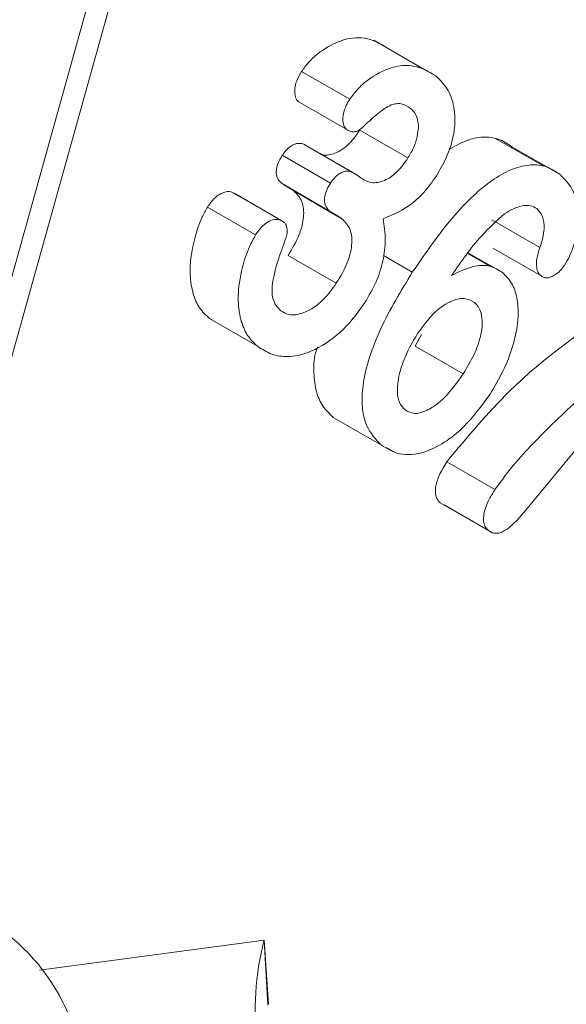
# Model space of a CAD drawing. Header units: inches. Extents: x 0.3 to 33.9, y 0.2 to 21.7.
# Tile 5 of 32: x 3.129 to 3.236, y 17.577 to 17.77. Entities that reach past the tile are written whole.
import ezdxf

# ---------------------------------------------------------------- set-up
doc = ezdxf.new("R2010")
doc.units = ezdxf.units.IN
doc.header["$MEASUREMENT"] = 0

msp = doc.modelspace()

# ---------------------------------------------------------------- linework, layer by layer
at = {"color": 7, "linetype": 'Continuous', "lineweight": 15}
for p, q in [((3.0517290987, 17.4469548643), (3.1771969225, 17.8968258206)), ((3.0705597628, 17.4988967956), (3.1686115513, 17.8504662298)), ((3.208126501, 17.7607200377), (3.1986984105, 17.7661627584)), ((3.2014208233, 17.7646184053), (3.2108489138, 17.7591756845)), ((3.1845730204, 17.7600402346), (3.1940011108, 17.7545975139)), ((3.1839129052, 17.7542012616), (3.1933409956, 17.7487585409)), ((3.1959783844, 17.7485566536), (3.2054064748, 17.7431139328)), ((3.1945531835, 17.7403190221), (3.1851250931, 17.7457617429)), ((3.231995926, 17.7414984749), (3.2225678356, 17.7469411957)), ((3.2257491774, 17.7453071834), (3.2351772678, 17.7398644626)), ((3.180807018, 17.7436378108), (3.1902351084, 17.7381950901)), ((3.1860247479, 17.7452115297), (3.1954528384, 17.739768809)), ((3.1954528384, 17.739768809), (3.1962344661, 17.7391443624)), ((3.1806449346, 17.738149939), (3.190073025, 17.7327072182)), ((3.1803732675, 17.7309842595), (3.1709451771, 17.7364269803)), ((3.1810603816, 17.7306076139), (3.1716322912, 17.7360503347)), ((3.1830644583, 17.7366538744), (3.1924925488, 17.7312111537)), ((3.1661545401, 17.7334984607), (3.1755826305, 17.72805574)), ((3.2218032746, 17.7309833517), (3.2312313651, 17.7255406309)), ((3.2214607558, 17.7218823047), (3.2171774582, 17.7243549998)), ((3.2314660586, 17.7199854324), (3.2220379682, 17.7254281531)), ((3.181956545, 17.7239949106), (3.1913846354, 17.7185521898)), ((3.1665307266, 17.7116647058), (3.175958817, 17.7062219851)), ((3.208025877, 17.708547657), (3.2068015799, 17.7062681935)), ((3.2162296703, 17.7008254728), (3.2068015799, 17.7062681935)), ((3.1787907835, 17.7046734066), (3.1788615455, 17.7046325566)), ((3.1907835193, 17.6922890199), (3.2002116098, 17.6868462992)), ((3.20120087, 17.686378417), (3.2029188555, 17.6853866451)), ((3.2389827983, 17.6868296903), (3.2284376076, 17.6740331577)), ((3.2129997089, 17.6835905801), (3.2224277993, 17.6781478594)), ((3.2117311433, 17.6755538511), (3.2211592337, 17.6701111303)), ((3.2125085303, 17.6751248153), (3.2219366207, 17.6696820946))]:
    msp.add_line(p, q, dxfattribs=at)
at = {"color": 8, "linetype": 'Continuous', "lineweight": 15}
for p, q in [((3.2172755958, 17.7244849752), (3.2239068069, 17.7206568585)), ((3.2006027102, 17.7239772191), (3.2062611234, 17.7207106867)), ((3.177281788, 17.5898815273), (3.1332777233, 17.5839842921)), ((3.177281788, 17.5898815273), (3.1780998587, 17.5772956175)), ((3.1780039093, 17.5771455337), (3.177281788, 17.5898815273))]:
    msp.add_line(p, q, dxfattribs=at)
at = {"color": 7, "linetype": 'Continuous', "lineweight": 15}
msp.add_arc((3.2272386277, 17.5764675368), 0.0517264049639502, 164.96993968, 211.1070270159, dxfattribs=at)
for points, knots in [([(3.184573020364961, 17.76004023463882), (3.185021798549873, 17.7606565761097), (3.185976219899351, 17.76196735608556), (3.188500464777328, 17.76425172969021), (3.19234251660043, 17.76641996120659), (3.197330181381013, 17.76706633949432), (3.199986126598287, 17.76547696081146), (3.201420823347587, 17.76461840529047)], [0, 0, 0, 0, 0.0854666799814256, 0.1817628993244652, 0.4080052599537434, 0.680214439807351, 1, 1, 1, 1]), ([(3.194001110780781, 17.75459751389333), (3.194541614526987, 17.75532294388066), (3.19578222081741, 17.75698800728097), (3.198743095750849, 17.75937374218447), (3.202385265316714, 17.76109800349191), (3.206946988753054, 17.76148554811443), (3.209356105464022, 17.76005939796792), (3.210848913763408, 17.75917568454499)], [0, 0, 0, 0, 0.1014199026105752, 0.2327868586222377, 0.4654967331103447, 0.6687952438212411, 1, 1, 1, 1]), ([(3.183912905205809, 17.7542012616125), (3.183797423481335, 17.75431723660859), (3.183565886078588, 17.75454976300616), (3.183270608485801, 17.75526716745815), (3.183198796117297, 17.75622273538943), (3.183343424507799, 17.75730874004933), (3.183705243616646, 17.75854024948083), (3.184220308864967, 17.75943055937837), (3.184573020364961, 17.76004023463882)], [0, 0, 0, 0, 0.1108957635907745, 0.2223426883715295, 0.4638040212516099, 0.5922818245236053, 0.7207986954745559, 1, 1, 1, 1]), ([(3.210848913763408, 17.75917568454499), (3.211734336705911, 17.75831308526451), (3.213426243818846, 17.75666479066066), (3.214525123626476, 17.7531963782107), (3.214679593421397, 17.74984822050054), (3.214198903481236, 17.74665646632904), (3.213032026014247, 17.74311639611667), (3.211661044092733, 17.74079128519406), (3.210964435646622, 17.73960987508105)], [0, 0, 0, 0, 0.2329195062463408, 0.4450733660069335, 0.5756089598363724, 0.7005291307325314, 0.8478361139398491, 1, 1, 1, 1]), ([(3.19334099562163, 17.74875854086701), (3.193149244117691, 17.74898170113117), (3.192755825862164, 17.74943956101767), (3.192612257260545, 17.75070973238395), (3.192783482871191, 17.75208744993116), (3.193326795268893, 17.75347034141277), (3.193769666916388, 17.75421063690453), (3.194001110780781, 17.75459751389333)], [0, 0, 0, 0, 0.1948867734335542, 0.3998509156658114, 0.6540875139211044, 0.8192268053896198, 1, 1, 1, 1]), ([(3.205921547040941, 17.75281368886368), (3.205356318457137, 17.7531931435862), (3.204461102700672, 17.75379412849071), (3.202854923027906, 17.75378149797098), (3.201892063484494, 17.7534270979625), (3.201390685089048, 17.75313388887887), (3.201305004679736, 17.75308282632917), (3.201149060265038, 17.75298693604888), (3.200815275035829, 17.75277002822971), (3.200058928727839, 17.75223099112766), (3.198472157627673, 17.75093755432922), (3.197113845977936, 17.74968125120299), (3.196205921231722, 17.74884151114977)], [0, 0, 0, 0, 0.2315504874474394, 0.366732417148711, 0.4957740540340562, 0.5016497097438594, 0.5076208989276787, 0.5198524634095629, 0.5454894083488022, 0.6015749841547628, 0.7336841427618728, 1, 1, 1, 1]), ([(3.205406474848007, 17.74311393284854), (3.205809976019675, 17.74380124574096), (3.206604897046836, 17.7451552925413), (3.207252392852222, 17.74723849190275), (3.207503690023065, 17.74908557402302), (3.207361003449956, 17.75064975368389), (3.206836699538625, 17.75194089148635), (3.206235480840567, 17.7525142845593), (3.205921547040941, 17.75281368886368)], [0, 0, 0, 0, 0.1840750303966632, 0.3626386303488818, 0.5206614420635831, 0.672526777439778, 0.8290057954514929, 1, 1, 1, 1]), ([(3.188039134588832, 17.74405749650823), (3.188277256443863, 17.7439337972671), (3.189123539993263, 17.74349417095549), (3.190697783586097, 17.74381664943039), (3.192360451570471, 17.74459273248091), (3.193625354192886, 17.74559189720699), (3.194861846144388, 17.74692485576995), (3.195594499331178, 17.74799561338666), (3.195978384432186, 17.74855665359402)], [0, 0, 0, 0, 0.1121892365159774, 0.3987198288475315, 0.5418341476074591, 0.6842870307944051, 0.8345772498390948, 1, 1, 1, 1]), ([(3.196205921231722, 17.74884151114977), (3.196000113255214, 17.74868390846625), (3.195571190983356, 17.74835545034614), (3.194837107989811, 17.74819176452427), (3.194054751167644, 17.74828389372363), (3.193588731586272, 17.74859379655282), (3.19334099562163, 17.74875854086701)], [0, 0, 0, 0, 0.185524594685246, 0.3866498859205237, 0.6739431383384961, 0.9999999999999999, 0.9999999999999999, 0.9999999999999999, 0.9999999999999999]), ([(3.21344394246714, 17.74476613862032), (3.214560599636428, 17.74540453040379), (3.216825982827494, 17.74669964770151), (3.220128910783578, 17.74736586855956), (3.22322236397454, 17.74698949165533), (3.224885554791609, 17.74588216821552), (3.225749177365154, 17.7453071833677)], [0, 0, 0, 0, 0.237043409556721, 0.480894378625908, 0.7304510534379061, 1, 1, 1, 1]), ([(3.18080701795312, 17.74363781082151), (3.180990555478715, 17.74390099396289), (3.181347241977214, 17.74441246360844), (3.181965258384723, 17.74504798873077), (3.182613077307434, 17.74553063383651), (3.183288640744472, 17.7458592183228), (3.183981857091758, 17.74600608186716), (3.184973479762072, 17.74591621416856), (3.185588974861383, 17.74550363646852), (3.186024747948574, 17.74521152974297)], [0, 0, 0, 0, 0.1131109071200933, 0.2198195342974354, 0.3255568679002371, 0.4358974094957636, 0.5534740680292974, 0.6838577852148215, 1, 1, 1, 1]), ([(3.180644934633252, 17.73814993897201), (3.180346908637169, 17.73844559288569), (3.179919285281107, 17.73886981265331), (3.179654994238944, 17.73974511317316), (3.179607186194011, 17.74043731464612), (3.179702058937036, 17.74118683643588), (3.180021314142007, 17.74228679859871), (3.180486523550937, 17.74308672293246), (3.18080701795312, 17.74363781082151)], [0, 0, 0, 0, 0.2822774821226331, 0.4050265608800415, 0.5215604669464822, 0.63423109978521, 0.7480126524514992, 0.9999999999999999, 0.9999999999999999, 0.9999999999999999, 0.9999999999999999]), ([(3.196234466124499, 17.73914436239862), (3.196958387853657, 17.73873608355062), (3.198020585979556, 17.73813702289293), (3.199817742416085, 17.73833230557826), (3.201077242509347, 17.7387703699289), (3.20225888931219, 17.73949613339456), (3.203771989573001, 17.74080750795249), (3.204740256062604, 17.74217383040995), (3.205406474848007, 17.74311393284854)], [0, 0, 0, 0, 0.2902159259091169, 0.425828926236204, 0.5542972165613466, 0.6590578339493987, 0.7654136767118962, 1, 1, 1, 1]), ([(3.206261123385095, 17.72071068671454), (3.209110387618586, 17.72484362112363), (3.213940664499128, 17.73185006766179), (3.221066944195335, 17.73847254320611), (3.226015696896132, 17.74114951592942), (3.229500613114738, 17.74193417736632), (3.232646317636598, 17.74154528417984), (3.234312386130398, 17.74043883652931), (3.235177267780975, 17.73986446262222)], [0, 0, 0, 0, 0.3261118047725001, 0.552848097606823, 0.6664673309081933, 0.7762477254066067, 0.8838467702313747, 1, 1, 1, 1]), ([(3.19023510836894, 17.73819509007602), (3.190541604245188, 17.73861877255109), (3.191132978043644, 17.73943625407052), (3.192134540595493, 17.7401721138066), (3.193004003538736, 17.74050598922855), (3.194209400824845, 17.74059712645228), (3.194924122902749, 17.74012101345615), (3.195452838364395, 17.73976880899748)], [0, 0, 0, 0, 0.18369298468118, 0.354429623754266, 0.4858894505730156, 0.6196868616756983, 1, 1, 1, 1]), ([(3.210964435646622, 17.73960987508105), (3.21015439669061, 17.73844918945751), (3.20875855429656, 17.73644911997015), (3.205190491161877, 17.7331687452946), (3.202516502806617, 17.73202085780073), (3.200571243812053, 17.73118579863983)], [0, 0, 0, 0, 0.2737009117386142, 0.471635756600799, 1, 1, 1, 1]), ([(3.235177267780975, 17.73986446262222), (3.236131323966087, 17.7388919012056), (3.23811168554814, 17.73687312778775), (3.238936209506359, 17.73254042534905), (3.238609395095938, 17.72866804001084), (3.237956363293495, 17.72613524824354), (3.237113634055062, 17.72390716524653), (3.236403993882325, 17.72269875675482), (3.236062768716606, 17.72211770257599)], [0, 0, 0, 0, 0.2789697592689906, 0.5790654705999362, 0.7047588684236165, 0.8297042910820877, 0.9181145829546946, 1, 1, 1, 1]), ([(3.183064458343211, 17.73665387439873), (3.182640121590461, 17.73693249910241), (3.181981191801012, 17.73736516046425), (3.181144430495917, 17.73781240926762), (3.180778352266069, 17.73805978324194), (3.180644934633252, 17.73814993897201)], [0, 0, 0, 0, 0.5347958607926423, 0.8304558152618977, 1, 1, 1, 1]), ([(3.190073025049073, 17.73270721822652), (3.189729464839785, 17.7330572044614), (3.189238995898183, 17.73355684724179), (3.189027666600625, 17.73465616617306), (3.189087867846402, 17.73563860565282), (3.189459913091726, 17.73688352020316), (3.189967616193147, 17.73774251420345), (3.19023510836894, 17.73819509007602)], [0, 0, 0, 0, 0.3274459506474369, 0.46746411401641, 0.6025184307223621, 0.7905799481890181, 1, 1, 1, 1]), ([(3.166154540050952, 17.73349846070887), (3.166597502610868, 17.73411009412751), (3.167247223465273, 17.73500721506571), (3.168272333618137, 17.73583788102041), (3.169266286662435, 17.73639657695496), (3.170527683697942, 17.73668111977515), (3.171257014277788, 17.73626463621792), (3.171632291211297, 17.73605033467)], [0, 0, 0, 0, 0.2598150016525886, 0.381086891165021, 0.5035778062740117, 0.7445660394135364, 1, 1, 1, 1]), ([(3.181956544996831, 17.72399491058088), (3.18273399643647, 17.72530608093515), (3.183857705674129, 17.7272012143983), (3.184708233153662, 17.72981142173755), (3.185013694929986, 17.73156722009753), (3.185003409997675, 17.73316634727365), (3.184556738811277, 17.73512526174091), (3.183673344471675, 17.73603016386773), (3.183064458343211, 17.73665387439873)], [0, 0, 0, 0, 0.2698723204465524, 0.3900668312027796, 0.5068427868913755, 0.6224933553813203, 0.7398007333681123, 1, 1, 1, 1]), ([(3.230629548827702, 17.73319916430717), (3.230225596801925, 17.73342752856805), (3.229395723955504, 17.73389667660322), (3.22778096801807, 17.73378085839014), (3.22605341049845, 17.73323968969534), (3.224884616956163, 17.73251383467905), (3.224291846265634, 17.73214570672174)], [0, 0, 0, 0, 0.2427538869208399, 0.4987098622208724, 0.7457633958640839, 1, 1, 1, 1]), ([(3.166530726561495, 17.71166470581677), (3.165839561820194, 17.71231596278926), (3.164504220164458, 17.71357420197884), (3.162966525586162, 17.717122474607), (3.162470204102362, 17.72225596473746), (3.163628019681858, 17.72768882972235), (3.164969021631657, 17.73137304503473), (3.165794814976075, 17.73285354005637), (3.166154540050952, 17.73349846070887)], [0, 0, 0, 0, 0.1641133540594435, 0.3170697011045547, 0.5917042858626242, 0.8276546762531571, 0.924924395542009, 1, 1, 1, 1]), ([(3.192492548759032, 17.73121115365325), (3.192171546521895, 17.73142982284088), (3.191711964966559, 17.73174289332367), (3.191150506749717, 17.73205158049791), (3.190662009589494, 17.73232642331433), (3.190331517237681, 17.732540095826), (3.190073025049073, 17.73270721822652)], [0, 0, 0, 0, 0.4088100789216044, 0.5852967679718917, 0.6756428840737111, 1, 1, 1, 1]), ([(3.224291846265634, 17.73214570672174), (3.222755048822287, 17.73076452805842), (3.218965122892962, 17.72735837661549), (3.215813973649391, 17.72278621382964), (3.213940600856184, 17.72006804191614)], [0, 0, 0, 0, 0.405495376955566, 1, 1, 1, 1]), ([(3.231231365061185, 17.72554063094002), (3.231446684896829, 17.7261850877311), (3.23187074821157, 17.72745431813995), (3.232135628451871, 17.72957965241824), (3.23191529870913, 17.73179032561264), (3.231060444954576, 17.73272701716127), (3.230629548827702, 17.73319916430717)], [0, 0, 0, 0, 0.2016486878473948, 0.3971385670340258, 0.6961226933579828, 0.9999999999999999, 0.9999999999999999, 0.9999999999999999, 0.9999999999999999]), ([(3.181060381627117, 17.73060761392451), (3.180793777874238, 17.73077247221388), (3.180277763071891, 17.73109155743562), (3.179166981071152, 17.73111351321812), (3.177911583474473, 17.73060257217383), (3.176601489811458, 17.72949885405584), (3.1759329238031, 17.72855189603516), (3.175582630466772, 17.72805573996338)], [0, 0, 0, 0, 0.1862589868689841, 0.3605065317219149, 0.6001630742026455, 0.7905065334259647, 1, 1, 1, 1]), ([(3.181060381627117, 17.73060761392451), (3.181204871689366, 17.73045683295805), (3.181497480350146, 17.73015148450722), (3.181737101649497, 17.72937089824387), (3.181785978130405, 17.72855982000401), (3.181653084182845, 17.72779231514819), (3.181519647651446, 17.72741980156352), (3.181453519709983, 17.72723519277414)], [0, 0, 0, 0, 0.2234623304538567, 0.452536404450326, 0.740363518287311, 0.8713303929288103, 1, 1, 1, 1]), ([(3.191384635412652, 17.7185521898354), (3.192152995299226, 17.7198460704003), (3.193263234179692, 17.72171565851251), (3.194116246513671, 17.72429067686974), (3.194434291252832, 17.72604292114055), (3.194438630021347, 17.72765854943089), (3.194001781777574, 17.72965859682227), (3.193108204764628, 17.73057782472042), (3.192492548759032, 17.73121115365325)], [0, 0, 0, 0, 0.266547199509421, 0.3851464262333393, 0.5000892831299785, 0.617652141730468, 0.7365702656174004, 1, 1, 1, 1]), ([(3.200571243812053, 17.73118579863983), (3.200764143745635, 17.72984344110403), (3.201127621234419, 17.72731406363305), (3.200648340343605, 17.72304590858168), (3.199301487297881, 17.71874599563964), (3.197754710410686, 17.71611234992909), (3.196970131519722, 17.7147764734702)], [0, 0, 0, 0, 0.279768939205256, 0.5271630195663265, 0.7601606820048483, 1, 1, 1, 1]), ([(3.175958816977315, 17.70622198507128), (3.175292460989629, 17.7068490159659), (3.174000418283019, 17.70806480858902), (3.173167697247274, 17.70987979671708), (3.172869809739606, 17.71084719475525), (3.172869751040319, 17.71084738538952), (3.172869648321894, 17.71084771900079), (3.172869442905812, 17.71084838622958), (3.172869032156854, 17.71084972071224), (3.17286821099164, 17.71085238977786), (3.1728665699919, 17.71085772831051), (3.172863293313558, 17.71086840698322), (3.172856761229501, 17.71088977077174), (3.172843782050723, 17.71093252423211), (3.172818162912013, 17.71101813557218), (3.172768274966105, 17.71118978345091), (3.172673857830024, 17.71153484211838), (3.172506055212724, 17.7122325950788), (3.172252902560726, 17.71366407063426), (3.17206335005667, 17.71673118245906), (3.172707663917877, 17.72099346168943), (3.174040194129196, 17.72521274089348), (3.17516317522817, 17.72728260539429), (3.175582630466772, 17.72805573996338)], [0, 0, 0, 0, 0.1581141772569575, 0.3065782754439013, 0.3065855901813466, 0.3065929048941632, 0.3066075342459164, 0.3066367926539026, 0.3066953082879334, 0.3068123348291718, 0.3070463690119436, 0.3075143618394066, 0.3084500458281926, 0.3103202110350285, 0.3140557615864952, 0.3215079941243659, 0.3363390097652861, 0.3657237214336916, 0.423519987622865, 0.5363700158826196, 0.7609235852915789, 0.910700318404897, 1, 1, 1, 1]), ([(3.181453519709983, 17.72723519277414), (3.180449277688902, 17.72447005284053), (3.179196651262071, 17.72102099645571), (3.178713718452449, 17.7170974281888), (3.178936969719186, 17.71543631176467), (3.179551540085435, 17.71409699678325), (3.180192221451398, 17.71349677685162), (3.180527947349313, 17.71318225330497)], [0, 0, 0, 0, 0.502532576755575, 0.6268265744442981, 0.7501528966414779, 0.8690766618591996, 1, 1, 1, 1]), ([(3.231466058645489, 17.71998543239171), (3.231266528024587, 17.72019273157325), (3.230866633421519, 17.72060819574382), (3.230526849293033, 17.72176333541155), (3.23051311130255, 17.72343356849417), (3.230988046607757, 17.72482683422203), (3.231231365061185, 17.72554063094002)], [0, 0, 0, 0, 0.1948464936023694, 0.3905067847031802, 0.6877449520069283, 1, 1, 1, 1]), ([(3.213940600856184, 17.72006804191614), (3.21551720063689, 17.72084391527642), (3.218168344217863, 17.72214859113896), (3.221599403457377, 17.72210436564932), (3.223123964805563, 17.72114796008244), (3.223906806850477, 17.72065685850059)], [0, 0, 0, 0, 0.4165100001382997, 0.7003856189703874, 1, 1, 1, 1]), ([(3.231466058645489, 17.71998543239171), (3.231654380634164, 17.71986758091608), (3.232020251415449, 17.71963861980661), (3.232709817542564, 17.71958580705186), (3.233470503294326, 17.71978413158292), (3.234325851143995, 17.72025040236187), (3.235252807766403, 17.72099744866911), (3.235792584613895, 17.72174401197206), (3.236062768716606, 17.72211770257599)], [0, 0, 0, 0, 0.1589274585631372, 0.3087632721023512, 0.4585546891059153, 0.6173565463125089, 0.8084686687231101, 1, 1, 1, 1]), ([(3.200211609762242, 17.68684629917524), (3.199107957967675, 17.6879930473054), (3.197297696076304, 17.68987399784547), (3.196325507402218, 17.69421882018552), (3.196474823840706, 17.69878969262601), (3.197769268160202, 17.70409043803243), (3.200777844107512, 17.71171421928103), (3.204059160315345, 17.71709790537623), (3.206261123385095, 17.72071068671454)], [0, 0, 0, 0, 0.184888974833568, 0.303263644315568, 0.4216413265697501, 0.5638284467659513, 0.7073023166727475, 0.9999999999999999, 0.9999999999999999, 0.9999999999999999, 0.9999999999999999]), ([(3.223906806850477, 17.72065685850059), (3.224551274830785, 17.72001995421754), (3.225817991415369, 17.71876810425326), (3.226984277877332, 17.7154455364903), (3.227099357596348, 17.71113326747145), (3.225997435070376, 17.7061413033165), (3.22416859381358, 17.70135440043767), (3.222374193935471, 17.69834628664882), (3.221468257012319, 17.69682758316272)], [0, 0, 0, 0, 0.1487374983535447, 0.2923469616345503, 0.4957146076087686, 0.660379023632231, 0.8285358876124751, 1, 1, 1, 1]), ([(3.180527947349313, 17.71318225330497), (3.18100790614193, 17.71289438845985), (3.181970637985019, 17.71231697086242), (3.183956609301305, 17.7123684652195), (3.186341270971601, 17.71328304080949), (3.189056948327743, 17.71532895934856), (3.190601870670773, 17.71746826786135), (3.191384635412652, 17.71855218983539)], [0, 0, 0, 0, 0.1693518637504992, 0.3396967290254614, 0.5364221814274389, 0.765119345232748, 1, 1, 1, 1]), ([(3.196970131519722, 17.7147764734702), (3.19610538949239, 17.71354822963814), (3.194376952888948, 17.71109322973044), (3.190604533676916, 17.70743869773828), (3.186223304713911, 17.70483171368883), (3.181967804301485, 17.7040205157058), (3.178582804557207, 17.70448666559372), (3.176847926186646, 17.70563399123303), (3.175958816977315, 17.70622198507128)], [0, 0, 0, 0, 0.1354020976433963, 0.2706401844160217, 0.4995470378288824, 0.6778538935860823, 0.8349030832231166, 1, 1, 1, 1]), ([(3.207356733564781, 17.70878792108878), (3.2083611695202, 17.71018226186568), (3.209875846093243, 17.71228490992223), (3.212297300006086, 17.71422933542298), (3.214430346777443, 17.71537491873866), (3.216659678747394, 17.71578107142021), (3.217859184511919, 17.71511827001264), (3.218403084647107, 17.7148177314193)], [0, 0, 0, 0, 0.2955986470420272, 0.4457589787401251, 0.5932088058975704, 0.8155458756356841, 1, 1, 1, 1]), ([(3.218403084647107, 17.7148177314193), (3.218688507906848, 17.7145393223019), (3.219253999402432, 17.71398772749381), (3.219825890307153, 17.71258752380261), (3.220043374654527, 17.7106487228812), (3.21962470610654, 17.70786157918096), (3.218404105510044, 17.70443347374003), (3.21698341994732, 17.70207615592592), (3.216229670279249, 17.70082547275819)], [0, 0, 0, 0, 0.1137629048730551, 0.2253914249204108, 0.3789263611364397, 0.53767405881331, 0.7547113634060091, 1, 1, 1, 1]), ([(3.212999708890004, 17.6835905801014), (3.217024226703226, 17.688409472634), (3.227598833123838, 17.70107133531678), (3.239629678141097, 17.70926844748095), (3.247081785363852, 17.71434587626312)], [0, 0, 0, 0, 0.380583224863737, 1, 1, 1, 1]), ([(3.20484773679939, 17.69375304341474), (3.204425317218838, 17.69420498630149), (3.203588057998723, 17.69510076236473), (3.203166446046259, 17.69777755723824), (3.203709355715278, 17.70120646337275), (3.205168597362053, 17.70515196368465), (3.206605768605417, 17.70754006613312), (3.207356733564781, 17.70878792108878)], [0, 0, 0, 0, 0.1635147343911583, 0.3240953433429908, 0.5594981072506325, 0.7698245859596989, 0.9999999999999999, 0.9999999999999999, 0.9999999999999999, 0.9999999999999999]), ([(3.222427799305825, 17.67814785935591), (3.223779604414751, 17.67997031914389), (3.226270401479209, 17.68332833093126), (3.232012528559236, 17.68944017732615), (3.241835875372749, 17.698899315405), (3.250788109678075, 17.70500240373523), (3.256509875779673, 17.70890315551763)], [0, 0, 0, 0, 0.135828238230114, 0.2502731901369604, 0.5208166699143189, 1, 1, 1, 1]), ([(3.190783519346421, 17.69228901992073), (3.190053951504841, 17.69298243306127), (3.188645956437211, 17.6943206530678), (3.187331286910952, 17.69729088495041), (3.18692641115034, 17.70086612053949), (3.186941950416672, 17.70389349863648), (3.187573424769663, 17.70572561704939), (3.187706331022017, 17.70611122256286)], [0, 0, 0, 0, 0.2493630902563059, 0.4812465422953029, 0.7081050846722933, 0.9385649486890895, 1, 1, 1, 1]), ([(3.216229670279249, 17.70082547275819), (3.215073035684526, 17.69918638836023), (3.213401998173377, 17.69681833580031), (3.210787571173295, 17.69458616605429), (3.208758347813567, 17.69338676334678), (3.206562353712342, 17.69280040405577), (3.20542110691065, 17.69343447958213), (3.20484773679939, 17.69375304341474)], [0, 0, 0, 0, 0.3337814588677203, 0.4822277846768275, 0.6272041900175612, 0.8127048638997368, 1, 1, 1, 1]), ([(3.221468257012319, 17.69682758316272), (3.219825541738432, 17.6945785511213), (3.21709687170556, 17.69084274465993), (3.212541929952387, 17.68721700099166), (3.208149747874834, 17.68510110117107), (3.203703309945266, 17.68469898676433), (3.201326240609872, 17.68616082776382), (3.200211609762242, 17.68684629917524)], [0, 0, 0, 0, 0.2479972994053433, 0.4119416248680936, 0.5722530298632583, 0.7994253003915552, 1, 1, 1, 1]), ([(3.211731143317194, 17.67555385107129), (3.211553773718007, 17.67572159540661), (3.211211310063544, 17.67604547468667), (3.210887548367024, 17.67675321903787), (3.210748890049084, 17.67760215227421), (3.210800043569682, 17.67859031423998), (3.211047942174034, 17.67970226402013), (3.211691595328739, 17.68142982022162), (3.212460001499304, 17.68269908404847), (3.212999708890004, 17.6835905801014)], [0, 0, 0, 0, 0.1204657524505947, 0.2325942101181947, 0.3417935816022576, 0.4538968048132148, 0.5718445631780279, 0.6992753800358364, 0.9999999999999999, 0.9999999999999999, 0.9999999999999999, 0.9999999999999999]), ([(3.221159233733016, 17.67011113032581), (3.220915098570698, 17.67035584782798), (3.220446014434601, 17.67082605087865), (3.220165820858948, 17.671958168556), (3.220222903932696, 17.67323456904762), (3.220601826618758, 17.67469492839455), (3.221340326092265, 17.67637984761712), (3.222047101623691, 17.6775289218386), (3.222427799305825, 17.67814785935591)], [0, 0, 0, 0, 0.1690121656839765, 0.3247419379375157, 0.4642272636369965, 0.6078521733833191, 0.7887734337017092, 0.9999999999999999, 0.9999999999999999, 0.9999999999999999, 0.9999999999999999]), ([(3.228437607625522, 17.67403315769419), (3.227736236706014, 17.67321970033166), (3.226511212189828, 17.67179890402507), (3.224850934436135, 17.67034086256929), (3.223625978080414, 17.66970898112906), (3.222713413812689, 17.66952617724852), (3.221865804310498, 17.66964751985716), (3.221401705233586, 17.66995203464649), (3.221159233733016, 17.67011113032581)], [0, 0, 0, 0, 0.2934740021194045, 0.5125859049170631, 0.6310646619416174, 0.747037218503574, 0.8678379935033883, 0.9999999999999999, 0.9999999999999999, 0.9999999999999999, 0.9999999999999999]), ([(3.078543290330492, 17.52752211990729), (3.079122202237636, 17.52706753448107), (3.082310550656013, 17.52456391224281), (3.089446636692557, 17.52135131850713), (3.10023796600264, 17.51917028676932), (3.112136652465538, 17.5203175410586), (3.123765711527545, 17.52523053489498), (3.133700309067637, 17.53392285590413), (3.140167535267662, 17.54522054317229), (3.142417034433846, 17.5562775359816), (3.141964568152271, 17.56584880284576), (3.139999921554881, 17.5733321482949), (3.135987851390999, 17.5817580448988), (3.13060066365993, 17.58834271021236), (3.122978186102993, 17.59416221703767), (3.114894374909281, 17.59799889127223), (3.106005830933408, 17.60012333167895), (3.100442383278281, 17.59935093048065), (3.098500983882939, 17.59908139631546)], [0, 0, 0, 0, 0.014313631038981, 0.0788321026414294, 0.1496540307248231, 0.2267364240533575, 0.3076249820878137, 0.391469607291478, 0.4791160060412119, 0.5560602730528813, 0.607710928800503, 0.6644787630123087, 0.7052802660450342, 0.7887788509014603, 0.8266994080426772, 0.891217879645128, 0.9620398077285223, 1, 1, 1, 1])]:
    msp.add_open_spline(points, degree=3, knots=knots, dxfattribs=at)

doc.saveas('drawing.dxf')
